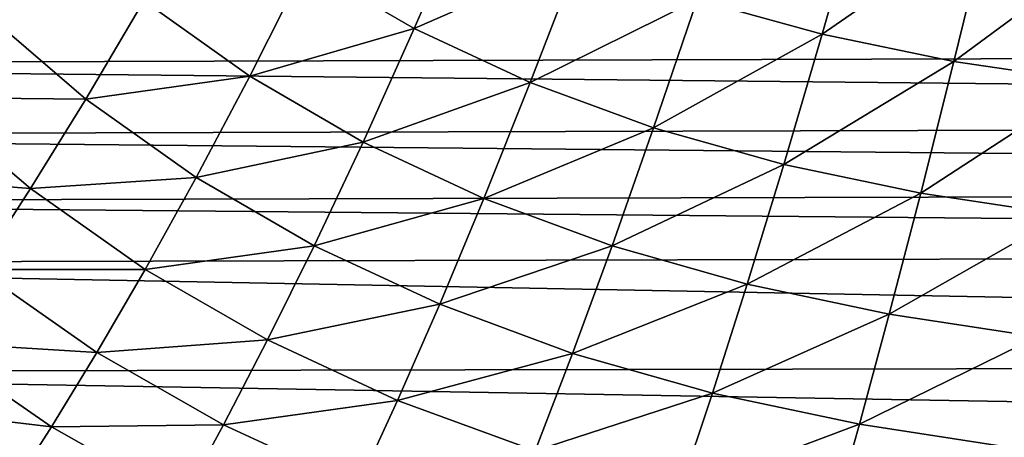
# Model space of a CAD drawing. Header units: metres. Extents: x -36 to 82, y -104 to 104.
# Tile 17 of 245: x -8.76 to -4.06, y -101 to -99. Entities that reach past the tile are written whole.
import ezdxf

# ---------------------------------------------------------------- set-up
doc = ezdxf.new("R2010")
doc.units = ezdxf.units.M
doc.layers.add('solid_FIT-SHOWER-153_SW0001', color=7, linetype='CONTINUOUS')

msp = doc.modelspace()

# ---------------------------------------------------------------- linework, layer by layer
at = {"layer": 'solid_FIT-SHOWER-153_SW0001'}
for points in [[(-4.732835, -98.397552, -17.743662), (-4.925898, -99.071579, -17.458841), (-5.523843, -98.905624, -17.47632)], [(-4.732835, -98.397552, -17.743662), (-4.129544, -98.519775, -17.730841), (-4.925898, -99.071579, -17.458841)], [(-6.619739, -98.455971, -17.518917), (-6.875007, -99.045311, -17.197605), (-7.394651, -98.743973, -17.224825)], [(-6.619739, -98.455971, -17.518917), (-6.088701, -98.700958, -17.496443), (-6.875007, -99.045311, -17.197605)], [(-4.129544, -98.519775, -17.730841), (-4.296682, -99.201897, -17.444107), (-4.925898, -99.071579, -17.458841)], [(-4.129544, -98.519775, -17.730841), (-3.497561, -98.611565, -17.72049), (-4.296682, -99.201897, -17.444107)], [(-3.497561, -98.611565, -17.72049), (-3.638135, -99.299835, -17.432203), (-4.296682, -99.201897, -17.444107)], [(-7.394651, -98.743973, -17.224825), (-7.661399, -99.272598, -16.857088), (-8.167832, -98.911903, -16.888552)], [(-7.394651, -98.743973, -17.224825), (-6.875007, -99.045311, -17.197605), (-7.661399, -99.272598, -16.857088)], [(-6.088701, -98.700958, -17.496443), (-6.320696, -99.303474, -17.172604), (-6.875007, -99.045311, -17.197605)], [(-6.088701, -98.700958, -17.496443), (-5.523843, -98.905624, -17.47632), (-6.320696, -99.303474, -17.172604)], [(-13.235323, -98.851761, 16.90811), (13.105403, -99.136932, 16.90811), (13.271811, -98.767059, 16.90811)], [(-13.235323, -98.851761, 16.90811), (-13.067122, -99.215973, 16.90811), (13.105403, -99.136932, 16.90811)], [(-8.167832, -98.911903, -16.888552), (-8.444854, -99.381943, -16.468899), (-8.936273, -98.959518, -16.503794)], [(-8.167832, -98.911903, -16.888552), (-7.661399, -99.272598, -16.857088), (-8.444854, -99.381943, -16.468899)], [(-5.523843, -98.905624, -17.47632), (-5.731948, -99.519272, -17.150246), (-6.320696, -99.303474, -17.172604)], [(-5.523843, -98.905624, -17.47632), (-4.925898, -99.071579, -17.458841), (-5.731948, -99.519272, -17.150246)], [(-8.936273, -98.959518, -16.503794), (-8.444854, -99.381943, -16.468899), (-9.220566, -99.373947, -16.026436)], [(-6.875007, -99.045311, -17.197605), (-7.119463, -99.587494, -16.827612), (-7.661399, -99.272598, -16.857088)], [(-6.875007, -99.045311, -17.197605), (-6.320696, -99.303474, -17.172604), (-7.119463, -99.587494, -16.827612)], [(-4.925898, -99.071579, -17.458841), (-5.109543, -99.694321, -17.130852), (-5.731948, -99.519272, -17.150246)], [(-4.925898, -99.071579, -17.458841), (-4.296682, -99.201897, -17.444107), (-5.109543, -99.694321, -17.130852)], [(-13.067122, -99.215973, 16.90811), (12.930223, -99.482498, 16.90811), (13.105403, -99.136932, 16.90811)], [(-13.067122, -99.215973, 16.90811), (-12.890129, -99.55616, 16.90811), (12.930223, -99.482498, 16.90811)], [(-4.296682, -99.201897, -17.444107), (-4.455344, -99.831841, -17.114523), (-5.109543, -99.694321, -17.130852)], [(-4.296682, -99.201897, -17.444107), (-3.638135, -99.299835, -17.432203), (-4.455344, -99.831841, -17.114523)], [(-7.661399, -99.272598, -16.857088), (-7.91707, -99.756248, -16.435671), (-8.444854, -99.381943, -16.468899)], [(-7.661399, -99.272598, -16.857088), (-7.119463, -99.587494, -16.827612), (-7.91707, -99.756248, -16.435671)], [(-6.320696, -99.303474, -17.172604), (-6.542319, -99.857384, -16.800579), (-7.119463, -99.587494, -16.827612)], [(-6.320696, -99.303474, -17.172604), (-5.731948, -99.519272, -17.150246), (-6.542319, -99.857384, -16.800579)], [(-3.638135, -99.299835, -17.432203), (-3.771332, -99.935211, -17.101336), (-4.455344, -99.831841, -17.114523)], [(-9.220566, -99.373947, -16.026436), (-8.709124, -99.809792, -15.990474), (-9.489377, -99.749084, -15.485094)], [(-8.444854, -99.381943, -16.468899), (-8.709124, -99.809792, -15.990474), (-9.220566, -99.373947, -16.026436)], [(-8.444854, -99.381943, -16.468899), (-7.91707, -99.756248, -16.435671), (-8.709124, -99.809792, -15.990474)], [(-12.890129, -99.55616, 16.90811), (12.746457, -99.804489, 16.90811), (12.930223, -99.482498, 16.90811)], [(-5.731948, -99.519272, -17.150246), (-5.930266, -100.083054, -16.776443), (-6.542319, -99.857384, -16.800579)], [(-5.731948, -99.519272, -17.150246), (-5.109543, -99.694321, -17.130852), (-5.930266, -100.083054, -16.776443)], [(-12.890129, -99.55616, 16.90811), (-12.704674, -99.872894, 16.90811), (12.746457, -99.804489, 16.90811)], [(-7.119463, -99.587494, -16.827612), (-7.353255, -100.083099, -16.404583), (-7.91707, -99.756248, -16.435671)], [(-7.119463, -99.587494, -16.827612), (-6.542319, -99.857384, -16.800579), (-7.353255, -100.083099, -16.404583)], [(-5.109543, -99.694321, -17.130852), (-5.284146, -100.266144, -16.755537), (-5.930266, -100.083054, -16.776443)], [(-5.109543, -99.694321, -17.130852), (-4.455344, -99.831841, -17.114523), (-5.284146, -100.266144, -16.755537)], [(-8.709124, -99.809792, -15.990474), (-8.959101, -100.196579, -15.448966), (-9.489377, -99.749084, -15.485094)], [(-7.91707, -99.756248, -16.435671), (-8.160711, -100.195999, -15.956254), (-8.709124, -99.809792, -15.990474)], [(-7.91707, -99.756248, -16.435671), (-7.353255, -100.083099, -16.404583), (-8.160711, -100.195999, -15.956254)], [(-12.704674, -99.872894, 16.90811), (12.555973, -100.10479, 16.90811), (12.746457, -99.804489, 16.90811)], [(-8.709124, -99.809792, -15.990474), (-8.160711, -100.195999, -15.956254), (-8.959101, -100.196579, -15.448966)], [(-12.704674, -99.872894, 16.90811), (-12.513104, -100.167725, 16.90811), (12.555973, -100.10479, 16.90811)], [(-6.542319, -99.857384, -16.800579), (-6.753792, -100.363281, -16.376104), (-7.353255, -100.083099, -16.404583)], [(-6.542319, -99.857384, -16.800579), (-5.930266, -100.083054, -16.776443), (-6.753792, -100.363281, -16.376104)], [(-4.455344, -99.831841, -17.114523), (-4.605864, -100.409988, -16.737955), (-5.284146, -100.266144, -16.755537)], [(-4.455344, -99.831841, -17.114523), (-3.771332, -99.935211, -17.101336), (-4.605864, -100.409988, -16.737955)], [(-3.771332, -99.935211, -17.101336), (-3.897442, -100.518097, -16.723764), (-4.605864, -100.409988, -16.737955)], [(-12.513104, -100.167725, 16.90811), (12.15721, -100.637787, 16.90811), (12.555973, -100.10479, 16.90811)], [(-7.353255, -100.083099, -16.404583), (-7.575769, -100.533264, -15.92426), (-8.160711, -100.195999, -15.956254)], [(-7.353255, -100.083099, -16.404583), (-6.753792, -100.363281, -16.376104), (-7.575769, -100.533264, -15.92426)], [(-5.930266, -100.083054, -16.776443), (-6.11907, -100.597572, -16.350708), (-6.753792, -100.363281, -16.376104)], [(-5.930266, -100.083054, -16.776443), (-5.284146, -100.266144, -16.755537), (-6.11907, -100.597572, -16.350708)], [(-12.513104, -100.167725, 16.90811), (-12.114929, -100.688164, 16.90811), (12.15721, -100.637787, 16.90811)], [(-8.959101, -100.196579, -15.448966), (-8.391212, -100.593079, -15.414583), (-9.193727, -100.543762, -14.840453)], [(-8.160711, -100.195999, -15.956254), (-8.391212, -100.593079, -15.414583), (-8.959101, -100.196579, -15.448966)], [(-8.160711, -100.195999, -15.956254), (-7.575769, -100.533264, -15.92426), (-8.391212, -100.593079, -15.414583)], [(-5.284146, -100.266144, -16.755537), (-5.450005, -100.787651, -16.32873), (-6.11907, -100.597572, -16.350708)], [(-5.284146, -100.266144, -16.755537), (-4.605864, -100.409988, -16.737955), (-5.450005, -100.787651, -16.32873)], [(-6.753792, -100.363281, -16.376104), (-6.954786, -100.82235, -15.894968), (-7.575769, -100.533264, -15.92426)], [(-6.753792, -100.363281, -16.376104), (-6.11907, -100.597572, -16.350708), (-6.954786, -100.82235, -15.894968)], [(-4.605864, -100.409988, -16.737955), (-4.748543, -100.936958, -16.310259), (-5.450005, -100.787651, -16.32873)], [(-4.605864, -100.409988, -16.737955), (-3.897442, -100.518097, -16.723764), (-4.748543, -100.936958, -16.310259)], [(-7.575769, -100.533264, -15.92426), (-7.786271, -100.939262, -15.38243), (-8.391212, -100.593079, -15.414583)], [(-7.575769, -100.533264, -15.92426), (-6.954786, -100.82235, -15.894968), (-7.786271, -100.939262, -15.38243)], [(-3.897442, -100.518097, -16.723764), (-4.016747, -101.049141, -16.295355), (-4.748543, -100.936958, -16.310259)], [(-9.193727, -100.543762, -14.840453), (-8.607823, -100.94899, -14.806689), (-9.412225, -100.852898, -14.161218)], [(-8.391212, -100.593079, -15.414583), (-8.607823, -100.94899, -14.806689), (-9.193727, -100.543762, -14.840453)], [(-8.391212, -100.593079, -15.414583), (-7.786271, -100.939262, -15.38243), (-8.607823, -100.94899, -14.806689)], [(-6.11907, -100.597572, -16.350708), (-6.298257, -101.064064, -15.868854), (-6.954786, -100.82235, -15.894968)], [(-6.11907, -100.597572, -16.350708), (-5.450005, -100.787651, -16.32873), (-6.298257, -101.064064, -15.868854)], [(-12.114929, -100.688164, 16.90811), (11.728063, -101.101326, 16.90811), (12.15721, -100.637787, 16.90811)], [(-12.114929, -100.688164, 16.90811), (-11.685543, -101.141991, 16.90811), (11.728063, -101.101326, 16.90811)], [(-5.450005, -100.787651, -16.32873), (-5.607183, -101.260124, -15.846258), (-6.298257, -101.064064, -15.868854)], [(-5.450005, -100.787651, -16.32873), (-4.748543, -100.936958, -16.310259), (-5.607183, -101.260124, -15.846258)], [(-8.607823, -100.94899, -14.806689), (-8.810005, -101.265434, -14.128752), (-9.412225, -100.852898, -14.161218)], [(-6.954786, -100.82235, -15.894968), (-7.144883, -101.235947, -15.35298), (-7.786271, -100.939262, -15.38243)], [(-6.954786, -100.82235, -15.894968), (-6.298257, -101.064064, -15.868854), (-7.144883, -101.235947, -15.35298)], [(-8.607823, -100.94899, -14.806689), (-7.984286, -101.302711, -14.775079), (-8.810005, -101.265434, -14.128752)], [(-7.786271, -100.939262, -15.38243), (-7.984286, -101.302711, -14.775079), (-8.607823, -100.94899, -14.806689)], [(-7.786271, -100.939262, -15.38243), (-7.144883, -101.235947, -15.35298), (-7.984286, -101.302711, -14.775079)], [(-4.748543, -100.936958, -16.310259), (-4.883556, -101.414078, -15.827267), (-5.607183, -101.260124, -15.846258)], [(-4.748543, -100.936958, -16.310259), (-4.016747, -101.049141, -16.295355), (-4.883556, -101.414078, -15.827267)]]:
    msp.add_3dface(points, dxfattribs=at)

doc.saveas('drawing.dxf')
